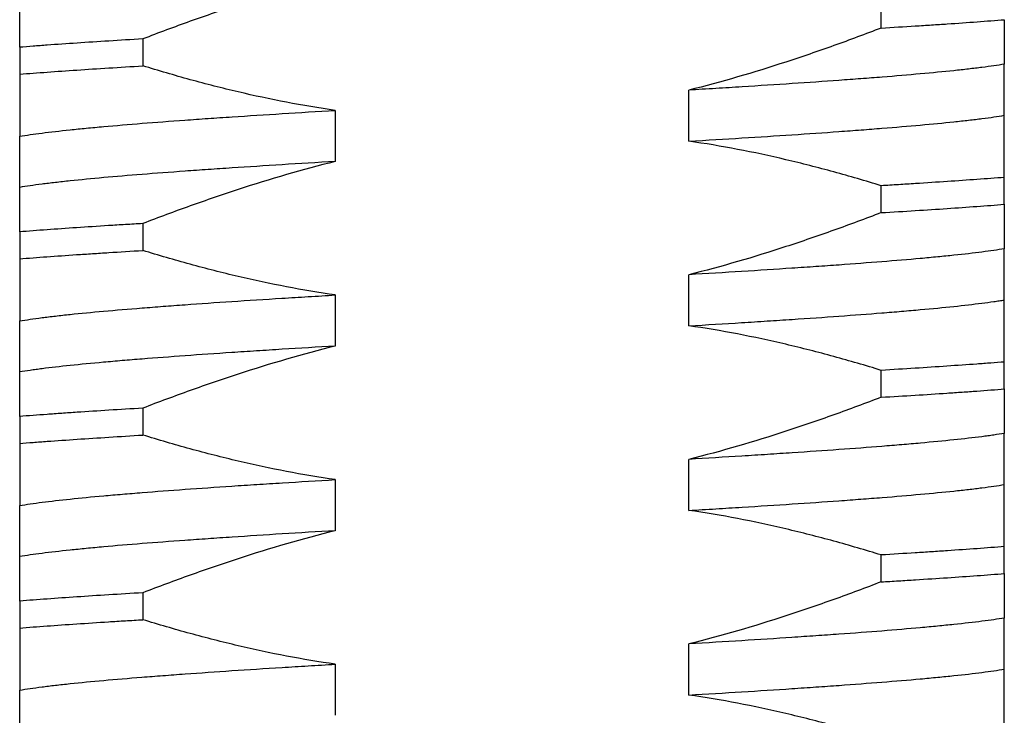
# Model space of a CAD drawing. Header units: millimetres. Extents: x 2665 to 3022, y 1732 to 1985.
# Tile 5 of 35: x 2733.08 to 2741.08, y 1845.69 to 1851.34. Entities that reach past the tile are written whole.
import ezdxf

# ---------------------------------------------------------------- set-up
doc = ezdxf.new("R2010")
doc.units = ezdxf.units.MM
doc.layers.add('20', color=7, linetype='Continuous', true_color=0xffffff)

msp = doc.modelspace()

# ---------------------------------------------------------------- linework, layer by layer
at = {"layer": '20', "color": 7, "linetype": 'Continuous'}
for p, q in [((2740.07526, 1851.27482), (2740.07526, 1851.49334)), ((2734.07526, 1851.18609), (2734.07526, 1850.96757)), ((2733.07526, 1851.11834), (2733.07526, 1850.89982)), ((2741.07526, 1850.56556), (2741.07526, 1850.98077)), ((2738.5114, 1850.35514), (2738.5114, 1850.77035)), ((2735.63912, 1850.60577), (2735.63912, 1850.19056)), ((2733.07526, 1849.98014), (2733.07526, 1850.39535)), ((2741.07526, 1849.84257), (2741.07526, 1850.06109)), ((2740.07526, 1849.77482), (2740.07526, 1849.99334)), ((2734.07526, 1849.68609), (2734.07526, 1849.46757)), ((2733.07526, 1849.61834), (2733.07526, 1849.39982)), ((2741.07526, 1849.06556), (2741.07526, 1849.48077)), ((2738.5114, 1848.85514), (2738.5114, 1849.27035)), ((2735.63912, 1849.10577), (2735.63912, 1848.69056)), ((2733.07526, 1848.48014), (2733.07526, 1848.89535)), ((2741.07526, 1848.34257), (2741.07526, 1848.56109)), ((2740.07526, 1848.27482), (2740.07526, 1848.49334)), ((2734.07526, 1848.18609), (2734.07526, 1847.96757)), ((2733.07526, 1848.11834), (2733.07526, 1847.89982)), ((2741.07526, 1847.56556), (2741.07526, 1847.98077)), ((2738.5114, 1847.35514), (2738.5114, 1847.77035)), ((2735.63912, 1847.60577), (2735.63912, 1847.19056)), ((2733.07526, 1846.98014), (2733.07526, 1847.39535)), ((2741.07526, 1846.84257), (2741.07526, 1847.06109)), ((2740.07526, 1846.77482), (2740.07526, 1846.99334)), ((2734.07526, 1846.68609), (2734.07526, 1846.46757)), ((2733.07526, 1846.61834), (2733.07526, 1846.39982)), ((2741.07526, 1846.06556), (2741.07526, 1846.48077)), ((2738.5114, 1845.85514), (2738.5114, 1846.27035)), ((2735.63912, 1846.10577), (2735.63912, 1845.69056)), ((2733.07526, 1845.48014), (2733.07526, 1845.89535))]:
    msp.add_line(p, q, dxfattribs=at)
for points, knots in [([(2735.63912, 1851.69056), (2735.373, 1851.62464), (2735.11018, 1851.54755), (2734.71947, 1851.41997), (2734.58979, 1851.37544), (2734.33167, 1851.2831), (2734.20321, 1851.23529), (2734.07526, 1851.18609)], [0, 0, 0, 0, 0.5, 0.5, 0.75, 0.75, 1, 1, 1, 1]), ([(2733.07526, 1851.11834), (2733.07526, 1851.15779), (2733.07526, 1851.19538), (2733.07526, 1851.2662), (2733.07526, 1851.29945), (2733.07526, 1851.39144), (2733.07526, 1851.44247), (2733.07526, 1851.48014)], [0, 0, 0, 0, 0.25, 0.25, 0.5, 0.5, 1, 1, 1, 1]), ([(2740.07526, 1851.27482), (2740.16949, 1851.28042), (2740.26143, 1851.28601), (2740.39581, 1851.29446), (2740.44002, 1851.29728), (2740.50543, 1851.30153), (2740.52707, 1851.30295), (2740.56988, 1851.30578), (2740.59107, 1851.3072), (2740.77987, 1851.31995), (2740.93414, 1851.33129), (2741.07526, 1851.34257)], [0, 0, 0, 0, 0.25, 0.25, 0.375, 0.375, 0.4375, 0.4375, 0.5, 0.5, 1, 1, 1, 1]), ([(2741.07526, 1851.34257), (2741.07526, 1851.30314), (2741.07526, 1851.26557), (2741.07526, 1851.19477), (2741.07526, 1851.16154), (2741.07526, 1851.1002), (2741.07526, 1851.07207), (2741.07526, 1851.02176), (2741.07526, 1850.99959), (2741.07526, 1850.98077)], [0, 0, 0, 0, 0.25, 0.25, 0.5, 0.5, 0.75, 0.75, 1, 1, 1, 1]), ([(2740.07526, 1851.27482), (2739.94731, 1851.22562), (2739.81885, 1851.17781), (2739.56073, 1851.08547), (2739.43105, 1851.04094), (2739.04034, 1850.91336), (2738.77751, 1850.83628), (2738.5114, 1850.77035)], [0, 0, 0, 0, 0.25, 0.25, 0.5, 0.5, 1, 1, 1, 1]), ([(2734.07526, 1851.18609), (2733.88648, 1851.17488), (2733.70861, 1851.16378), (2733.45819, 1851.14688), (2733.37746, 1851.1412), (2733.28005, 1851.13406), (2733.26075, 1851.13263), (2733.22249, 1851.12977), (2733.20352, 1851.12833), (2733.14735, 1851.12404), (2733.11084, 1851.12118), (2733.07526, 1851.11834)], [0, 0, 0, 0, 0.5, 0.5, 0.75, 0.75, 0.8125, 0.8125, 0.875, 0.875, 1, 1, 1, 1]), ([(2733.07526, 1850.89982), (2733.21852, 1850.91117), (2733.37373, 1850.92232), (2733.70713, 1850.94484), (2733.88532, 1850.95619), (2734.07526, 1850.96757)], [0, 0, 0, 0, 0.5, 0.5, 1, 1, 1, 1]), ([(2735.63912, 1850.60577), (2735.50654, 1850.62459), (2735.37452, 1850.64676), (2735.11149, 1850.69707), (2734.98051, 1850.7252), (2734.71985, 1850.78654), (2734.59007, 1850.81977), (2734.33178, 1850.89057), (2734.20325, 1850.92814), (2734.07526, 1850.96757)], [0, 0, 0, 0, 0.25, 0.25, 0.5, 0.5, 0.75, 0.75, 1, 1, 1, 1]), ([(2741.07526, 1850.98077), (2741.02278, 1850.972), (2740.96226, 1850.96328), (2740.8763, 1850.95234), (2740.85859, 1850.95015), (2740.82213, 1850.94575), (2740.80336, 1850.94355), (2740.74583, 1850.93696), (2740.70574, 1850.93258), (2740.58037, 1850.91946), (2740.39965, 1850.90198), (2740.19218, 1850.8844), (2740.05396, 1850.87341), (2740.02589, 1850.87122), (2739.96888, 1850.86682), (2739.9399, 1850.86461), (2739.85202, 1850.85802), (2739.79224, 1850.85365), (2739.60941, 1850.84056), (2739.35632, 1850.82317), (2739.08493, 1850.80562), (2738.87439, 1850.79239), (2738.80302, 1850.78796), (2738.65797, 1850.77911), (2738.58493, 1850.77472), (2738.5114, 1850.77035)], [0, 0, 0, 0, 0.125, 0.125, 0.15625, 0.15625, 0.1875, 0.1875, 0.25, 0.25, 0.375, 0.5, 0.5, 0.53125, 0.53125, 0.5625, 0.5625, 0.625, 0.625, 0.75, 0.875, 0.875, 0.9375, 0.9375, 1, 1, 1, 1]), ([(2733.07526, 1850.89982), (2733.07526, 1850.80145), (2733.07526, 1850.70856), (2733.07526, 1850.53838), (2733.07526, 1850.46126), (2733.07526, 1850.39535)], [0, 0, 0, 0, 0.5, 0.5, 1, 1, 1, 1]), ([(2733.07526, 1850.39535), (2733.12809, 1850.40409), (2733.1887, 1850.41283), (2733.32522, 1850.43038), (2733.40113, 1850.43917), (2733.5267, 1850.45237), (2733.57051, 1850.45677), (2733.66214, 1850.46561), (2733.70952, 1850.47), (2733.85626, 1850.48312), (2733.96019, 1850.49179), (2734.18004, 1850.50926), (2734.29595, 1850.51805), (2734.47895, 1850.53129), (2734.54147, 1850.53571), (2734.6376, 1850.54236), (2734.67001, 1850.54457), (2734.73521, 1850.54899), (2734.76805, 1850.55119), (2734.93341, 1850.56217), (2735.06943, 1850.57085), (2735.34877, 1850.58824), (2735.4921, 1850.59695), (2735.63912, 1850.60577)], [0, 0, 0, 0, 0.125, 0.125, 0.25, 0.25, 0.3125, 0.3125, 0.375, 0.375, 0.5, 0.5, 0.625, 0.625, 0.6875, 0.6875, 0.71875, 0.71875, 0.75, 0.75, 0.875, 0.875, 1, 1, 1, 1]), ([(2738.5114, 1850.35514), (2738.65963, 1850.36403), (2738.80356, 1850.37279), (2739.0831, 1850.39018), (2739.21872, 1850.39885), (2739.48162, 1850.4163), (2739.60891, 1850.42509), (2739.76261, 1850.43621), (2739.793, 1850.43843), (2739.85288, 1850.44287), (2739.88242, 1850.44508), (2739.96979, 1850.4517), (2740.02642, 1850.4561), (2740.19148, 1850.46921), (2740.29512, 1850.47787), (2740.48963, 1850.49526), (2740.58049, 1850.504), (2740.6858, 1850.51506), (2740.70645, 1850.51728), (2740.74667, 1850.52171), (2740.76627, 1850.52392), (2740.82355, 1850.53054), (2740.85972, 1850.53495), (2740.96227, 1850.54814), (2741.02271, 1850.55686), (2741.07526, 1850.56556)], [0, 0, 0, 0, 0.125, 0.125, 0.25, 0.25, 0.375, 0.375, 0.40625, 0.40625, 0.4375, 0.4375, 0.5, 0.5, 0.625, 0.625, 0.75, 0.75, 0.78125, 0.78125, 0.8125, 0.8125, 0.875, 0.875, 1, 1, 1, 1]), ([(2741.07526, 1850.06109), (2741.07526, 1850.11029), (2741.07526, 1850.1581), (2741.07526, 1850.25044), (2741.07526, 1850.29497), (2741.07526, 1850.42255), (2741.07526, 1850.49964), (2741.07526, 1850.56556)], [0, 0, 0, 0, 0.25, 0.25, 0.5, 0.5, 1, 1, 1, 1]), ([(2740.07526, 1849.99334), (2739.94726, 1850.03277), (2739.81874, 1850.07034), (2739.56044, 1850.14114), (2739.43067, 1850.17437), (2739.17001, 1850.23571), (2739.03902, 1850.26384), (2738.776, 1850.31415), (2738.64398, 1850.33632), (2738.5114, 1850.35514)], [0, 0, 0, 0, 0.25, 0.25, 0.5, 0.5, 0.75, 0.75, 1, 1, 1, 1]), ([(2735.63912, 1850.19056), (2735.49098, 1850.18176), (2735.34712, 1850.17298), (2735.06762, 1850.15542), (2734.932, 1850.14666), (2734.73475, 1850.13352), (2734.67004, 1850.12914), (2734.54271, 1850.12038), (2734.48006, 1850.11598), (2734.29556, 1850.10277), (2734.17917, 1850.09406), (2733.95913, 1850.07657), (2733.85548, 1850.0678), (2733.66092, 1850.05023), (2733.57, 1850.04144), (2733.46461, 1850.0304), (2733.44398, 1850.02819), (2733.40379, 1850.0238), (2733.34503, 1850.01722), (2733.2908, 1850.01068), (2733.18827, 1849.99763), (2733.12782, 1849.98892), (2733.07526, 1849.98014)], [0, 0, 0, 0, 0.125, 0.125, 0.25, 0.25, 0.3125, 0.3125, 0.375, 0.375, 0.5, 0.5, 0.625, 0.625, 0.75, 0.75, 0.78125, 0.78125, 0.8125, 0.875, 0.875, 1, 1, 1, 1]), ([(2735.63912, 1850.19056), (2735.373, 1850.12464), (2735.11018, 1850.04755), (2734.71947, 1849.91997), (2734.58979, 1849.87544), (2734.33167, 1849.7831), (2734.20321, 1849.73529), (2734.07526, 1849.68609)], [0, 0, 0, 0, 0.5, 0.5, 0.75, 0.75, 1, 1, 1, 1]), ([(2741.07526, 1850.06109), (2740.93344, 1850.04986), (2740.77916, 1850.03875), (2740.52917, 1850.02186), (2740.44274, 1850.01619), (2740.30834, 1850.00764), (2740.26275, 1850.00478), (2740.19315, 1850.00049), (2740.16974, 1849.99905), (2740.12269, 1849.99619), (2740.09904, 1849.99477), (2740.07526, 1849.99334)], [0, 0, 0, 0, 0.5, 0.5, 0.75, 0.75, 0.875, 0.875, 0.9375, 0.9375, 1, 1, 1, 1]), ([(2733.07526, 1849.61834), (2733.07526, 1849.65779), (2733.07526, 1849.69538), (2733.07526, 1849.7662), (2733.07526, 1849.79945), (2733.07526, 1849.89144), (2733.07526, 1849.94247), (2733.07526, 1849.98014)], [0, 0, 0, 0, 0.25, 0.25, 0.5, 0.5, 1, 1, 1, 1]), ([(2740.07526, 1849.77482), (2740.26583, 1849.78614), (2740.44426, 1849.79728), (2740.77758, 1849.8198), (2740.93247, 1849.83116), (2741.07526, 1849.84257)], [0, 0, 0, 0, 0.5, 0.5, 1, 1, 1, 1]), ([(2741.07526, 1849.84257), (2741.07526, 1849.80314), (2741.07526, 1849.76557), (2741.07526, 1849.69477), (2741.07526, 1849.66154), (2741.07526, 1849.6002), (2741.07526, 1849.57207), (2741.07526, 1849.52176), (2741.07526, 1849.49959), (2741.07526, 1849.48077)], [0, 0, 0, 0, 0.25, 0.25, 0.5, 0.5, 0.75, 0.75, 1, 1, 1, 1]), ([(2740.07526, 1849.77482), (2739.94731, 1849.72562), (2739.81885, 1849.67781), (2739.56073, 1849.58547), (2739.43105, 1849.54094), (2739.04034, 1849.41336), (2738.77751, 1849.33628), (2738.5114, 1849.27035)], [0, 0, 0, 0, 0.25, 0.25, 0.5, 0.5, 1, 1, 1, 1]), ([(2734.07526, 1849.68609), (2734.02776, 1849.68327), (2733.98078, 1849.68045), (2733.88789, 1849.67478), (2733.84223, 1849.67195), (2733.7077, 1849.6635), (2733.62122, 1849.65789), (2733.37116, 1849.64099), (2733.21694, 1849.62966), (2733.07526, 1849.61834)], [0, 0, 0, 0, 0.125, 0.125, 0.25, 0.25, 0.5, 0.5, 1, 1, 1, 1]), ([(2733.07526, 1849.39982), (2733.21645, 1849.411), (2733.3706, 1849.42211), (2733.57977, 1849.43624), (2733.62243, 1849.43908), (2733.70944, 1849.44478), (2733.75386, 1849.44765), (2733.88868, 1849.45622), (2733.98085, 1849.46191), (2734.07526, 1849.46757)], [0, 0, 0, 0, 0.5, 0.5, 0.625, 0.625, 0.75, 0.75, 1, 1, 1, 1]), ([(2735.63912, 1849.10577), (2735.50654, 1849.12459), (2735.37452, 1849.14676), (2735.11149, 1849.19707), (2734.98051, 1849.2252), (2734.71985, 1849.28654), (2734.59007, 1849.31977), (2734.33178, 1849.39057), (2734.20325, 1849.42814), (2734.07526, 1849.46757)], [0, 0, 0, 0, 0.25, 0.25, 0.5, 0.5, 0.75, 0.75, 1, 1, 1, 1]), ([(2741.07526, 1849.48077), (2741.02237, 1849.47194), (2740.96171, 1849.46321), (2740.82516, 1849.44583), (2740.74928, 1849.43715), (2740.62386, 1849.42401), (2740.58011, 1849.4196), (2740.51153, 1849.41296), (2740.48816, 1849.41074), (2740.44071, 1849.4063), (2740.41661, 1849.40409), (2740.29418, 1849.39304), (2740.08616, 1849.37543), (2739.85443, 1849.3581), (2739.67163, 1849.34501), (2739.60919, 1849.34063), (2739.51323, 1849.33402), (2739.48081, 1849.33181), (2739.4155, 1849.32739), (2739.38262, 1849.32518), (2739.21704, 1849.31416), (2739.08092, 1849.30536), (2738.80154, 1849.28781), (2738.65827, 1849.27908), (2738.5114, 1849.27035)], [0, 0, 0, 0, 0.125, 0.125, 0.25, 0.25, 0.3125, 0.3125, 0.34375, 0.34375, 0.375, 0.375, 0.5, 0.625, 0.625, 0.6875, 0.6875, 0.71875, 0.71875, 0.75, 0.75, 0.875, 0.875, 1, 1, 1, 1]), ([(2733.07526, 1849.39982), (2733.07526, 1849.30145), (2733.07526, 1849.20856), (2733.07526, 1849.03838), (2733.07526, 1848.96126), (2733.07526, 1848.89535)], [0, 0, 0, 0, 0.5, 0.5, 1, 1, 1, 1]), ([(2733.07526, 1848.89535), (2733.12775, 1848.90404), (2733.18832, 1848.91279), (2733.29163, 1848.92606), (2733.32825, 1848.93052), (2733.40484, 1848.93937), (2733.44488, 1848.94377), (2733.57011, 1848.95692), (2733.75074, 1848.97429), (2733.95836, 1848.99164), (2734.09676, 1849.00264), (2734.12488, 1849.00485), (2734.18198, 1849.00928), (2734.21097, 1849.0115), (2734.29869, 1849.01815), (2734.35839, 1849.02257), (2734.541, 1849.03577), (2734.79393, 1849.05325), (2735.06549, 1849.0706), (2735.24117, 1849.08154), (2735.2766, 1849.08373), (2735.34807, 1849.08813), (2735.38416, 1849.09034), (2735.49275, 1849.09695), (2735.56567, 1849.10136), (2735.63912, 1849.10577)], [0, 0, 0, 0, 0.125, 0.125, 0.1875, 0.1875, 0.25, 0.25, 0.375, 0.5, 0.5, 0.53125, 0.53125, 0.5625, 0.5625, 0.625, 0.625, 0.75, 0.875, 0.875, 0.90625, 0.90625, 0.9375, 0.9375, 1, 1, 1, 1]), ([(2738.5114, 1848.85514), (2738.65766, 1848.86391), (2738.80084, 1848.87262), (2739.01092, 1848.88569), (2739.11479, 1848.89224), (2739.21687, 1848.89883), (2739.28451, 1848.90324), (2739.31805, 1848.90544), (2739.48378, 1848.91645), (2739.73753, 1848.93399), (2739.96909, 1848.95155), (2740.13439, 1848.96467), (2740.21494, 1848.97123), (2740.29229, 1848.97781), (2740.34313, 1848.9822), (2740.36821, 1848.9844), (2740.49101, 1848.99538), (2740.58163, 1849.00411), (2740.74811, 1849.02161), (2740.82398, 1849.03037), (2740.92666, 1849.04355), (2740.97522, 1849.05015), (2741.01954, 1849.05675), (2741.04813, 1849.06116), (2741.06197, 1849.06336), (2741.07526, 1849.06556)], [0, 0, 0, 0, 0.125, 0.125, 0.1875, 0.21875, 0.21875, 0.25, 0.25, 0.375, 0.5, 0.5, 0.5625, 0.59375, 0.59375, 0.625, 0.625, 0.75, 0.75, 0.875, 0.875, 0.9375, 0.96875, 0.96875, 1, 1, 1, 1]), ([(2741.07526, 1848.56109), (2741.07526, 1848.61029), (2741.07526, 1848.6581), (2741.07526, 1848.75044), (2741.07526, 1848.79497), (2741.07526, 1848.92255), (2741.07526, 1848.99964), (2741.07526, 1849.06556)], [0, 0, 0, 0, 0.25, 0.25, 0.5, 0.5, 1, 1, 1, 1]), ([(2740.07526, 1848.49334), (2739.94726, 1848.53277), (2739.81874, 1848.57034), (2739.56044, 1848.64114), (2739.43067, 1848.67437), (2739.17001, 1848.73571), (2739.03902, 1848.76384), (2738.776, 1848.81415), (2738.64398, 1848.83632), (2738.5114, 1848.85514)], [0, 0, 0, 0, 0.25, 0.25, 0.5, 0.5, 0.75, 0.75, 1, 1, 1, 1]), ([(2735.63912, 1848.69056), (2735.49287, 1848.68187), (2735.34917, 1848.67311), (2735.17283, 1848.66203), (2735.13767, 1848.65981), (2735.06804, 1848.65537), (2734.96458, 1848.64873), (2734.86405, 1848.64213), (2734.66684, 1848.629), (2734.41413, 1848.61163), (2734.18176, 1848.59426), (2734.04307, 1848.58325), (2734.01564, 1848.58103), (2733.96154, 1848.5766), (2733.88176, 1848.56995), (2733.80606, 1848.56334), (2733.66002, 1848.55015), (2733.47952, 1848.53268), (2733.32721, 1848.51531), (2733.24107, 1848.50436), (2733.2243, 1848.50216), (2733.19167, 1848.49776), (2733.17584, 1848.49555), (2733.13002, 1848.48894), (2733.1016, 1848.48454), (2733.07526, 1848.48014)], [0, 0, 0, 0, 0.125, 0.125, 0.15625, 0.15625, 0.1875, 0.25, 0.25, 0.375, 0.5, 0.5, 0.53125, 0.53125, 0.5625, 0.625, 0.625, 0.75, 0.875, 0.875, 0.90625, 0.90625, 0.9375, 0.9375, 1, 1, 1, 1]), ([(2735.63912, 1848.69056), (2735.373, 1848.62464), (2735.11018, 1848.54755), (2734.71947, 1848.41997), (2734.58979, 1848.37544), (2734.33167, 1848.2831), (2734.20321, 1848.23529), (2734.07526, 1848.18609)], [0, 0, 0, 0, 0.5, 0.5, 0.75, 0.75, 1, 1, 1, 1]), ([(2741.07526, 1848.56109), (2741.03972, 1848.55828), (2741.00326, 1848.55546), (2740.92849, 1848.54981), (2740.89012, 1848.54697), (2740.77309, 1848.5385), (2740.6923, 1848.53288), (2740.44175, 1848.51597), (2740.2639, 1848.50465), (2740.07526, 1848.49334)], [0, 0, 0, 0, 0.125, 0.125, 0.25, 0.25, 0.5, 0.5, 1, 1, 1, 1]), ([(2733.07526, 1848.11834), (2733.07526, 1848.15779), (2733.07526, 1848.19538), (2733.07526, 1848.2662), (2733.07526, 1848.29945), (2733.07526, 1848.39144), (2733.07526, 1848.44247), (2733.07526, 1848.48014)], [0, 0, 0, 0, 0.25, 0.25, 0.5, 0.5, 1, 1, 1, 1]), ([(2740.07526, 1848.27482), (2740.26343, 1848.286), (2740.44155, 1848.29711), (2740.6513, 1848.31127), (2740.6926, 1848.31411), (2740.77389, 1848.31983), (2740.8137, 1848.32269), (2740.93035, 1848.33124), (2741.00455, 1848.33692), (2741.07526, 1848.34257)], [0, 0, 0, 0, 0.5, 0.5, 0.625, 0.625, 0.75, 0.75, 1, 1, 1, 1]), ([(2741.07526, 1848.34257), (2741.07526, 1848.30314), (2741.07526, 1848.26557), (2741.07526, 1848.19477), (2741.07526, 1848.16154), (2741.07526, 1848.1002), (2741.07526, 1848.07207), (2741.07526, 1848.02176), (2741.07526, 1847.99959), (2741.07526, 1847.98077)], [0, 0, 0, 0, 0.25, 0.25, 0.5, 0.5, 0.75, 0.75, 1, 1, 1, 1]), ([(2740.07526, 1848.27482), (2739.94731, 1848.22562), (2739.81885, 1848.17781), (2739.56073, 1848.08547), (2739.43105, 1848.04094), (2739.04034, 1847.91336), (2738.77751, 1847.83628), (2738.5114, 1847.77035)], [0, 0, 0, 0, 0.25, 0.25, 0.5, 0.5, 1, 1, 1, 1]), ([(2734.07526, 1848.18609), (2733.88711, 1848.17491), (2733.70888, 1848.1638), (2733.51989, 1848.15104), (2733.49905, 1848.14962), (2733.4577, 1848.14677), (2733.43716, 1848.14534), (2733.37625, 1848.14105), (2733.33653, 1848.1382), (2733.22005, 1848.12966), (2733.14592, 1848.12399), (2733.07526, 1848.11834)], [0, 0, 0, 0, 0.5, 0.5, 0.5625, 0.5625, 0.625, 0.625, 0.75, 0.75, 1, 1, 1, 1]), ([(2733.07526, 1847.89982), (2733.11076, 1847.90263), (2733.16537, 1847.90685), (2733.22204, 1847.91109), (2733.26029, 1847.91391), (2733.27966, 1847.91533), (2733.3773, 1847.9224), (2733.45818, 1847.92803), (2733.70889, 1847.94495), (2733.88675, 1847.95627), (2734.07526, 1847.96757)], [0, 0, 0, 0, 0.125, 0.1875, 0.1875, 0.25, 0.25, 0.5, 0.5, 1, 1, 1, 1]), ([(2735.63912, 1847.60577), (2735.50654, 1847.62459), (2735.37452, 1847.64676), (2735.11149, 1847.69707), (2734.98051, 1847.7252), (2734.71985, 1847.78654), (2734.59007, 1847.81977), (2734.33178, 1847.89057), (2734.20325, 1847.92814), (2734.07526, 1847.96757)], [0, 0, 0, 0, 0.25, 0.25, 0.5, 0.5, 0.75, 0.75, 1, 1, 1, 1]), ([(2741.07526, 1847.98077), (2741.04894, 1847.97637), (2741.00634, 1847.96977), (2740.95899, 1847.96317), (2740.92635, 1847.95877), (2740.90955, 1847.95657), (2740.82333, 1847.94561), (2740.74712, 1847.93692), (2740.58068, 1847.91949), (2740.49044, 1847.91076), (2740.3445, 1847.89758), (2740.26887, 1847.89097), (2740.18919, 1847.88433), (2740.13515, 1847.8799), (2740.10767, 1847.87768), (2739.96884, 1847.86665), (2739.85257, 1847.85797), (2739.60996, 1847.84059), (2739.48362, 1847.83191), (2739.28653, 1847.81878), (2739.18608, 1847.81219), (2739.08274, 1847.80556), (2739.0132, 1847.80113), (2738.97804, 1847.7989), (2738.8015, 1847.78781), (2738.65769, 1847.77904), (2738.5114, 1847.77035)], [0, 0, 0, 0, 0.0625, 0.09375, 0.09375, 0.125, 0.125, 0.25, 0.25, 0.375, 0.375, 0.4375, 0.46875, 0.46875, 0.5, 0.5, 0.625, 0.625, 0.75, 0.75, 0.8125, 0.84375, 0.84375, 0.875, 0.875, 1, 1, 1, 1]), ([(2733.07526, 1847.89982), (2733.07526, 1847.80145), (2733.07526, 1847.70856), (2733.07526, 1847.53838), (2733.07526, 1847.46126), (2733.07526, 1847.39535)], [0, 0, 0, 0, 0.5, 0.5, 1, 1, 1, 1]), ([(2733.07526, 1847.39535), (2733.10188, 1847.39975), (2733.13046, 1847.40415), (2733.19138, 1847.41294), (2733.22373, 1847.41734), (2733.32636, 1847.43052), (2733.40222, 1847.43928), (2733.56876, 1847.45678), (2733.65945, 1847.46552), (2733.78241, 1847.47652), (2733.80749, 1847.47872), (2733.85828, 1847.48311), (2733.93555, 1847.48968), (2734.01605, 1847.49623), (2734.18128, 1847.50935), (2734.29705, 1847.51813), (2734.53979, 1847.53568), (2734.66677, 1847.54446), (2734.83271, 1847.55548), (2734.86631, 1847.55769), (2734.93389, 1847.5621), (2735.03586, 1847.56868), (2735.13966, 1847.57522), (2735.34964, 1847.58829), (2735.4928, 1847.597), (2735.63912, 1847.60577)], [0, 0, 0, 0, 0.0625, 0.0625, 0.125, 0.125, 0.25, 0.25, 0.375, 0.375, 0.40625, 0.40625, 0.4375, 0.5, 0.5, 0.625, 0.625, 0.75, 0.75, 0.78125, 0.78125, 0.8125, 0.875, 0.875, 1, 1, 1, 1]), ([(2738.5114, 1847.35514), (2738.5849, 1847.35955), (2738.65791, 1847.36396), (2738.76663, 1847.37059), (2738.80266, 1847.37279), (2738.87405, 1847.37719), (2738.90945, 1847.37938), (2739.08497, 1847.3903), (2739.35641, 1847.40765), (2739.60945, 1847.42513), (2739.79221, 1847.43835), (2739.85196, 1847.44277), (2739.93979, 1847.44943), (2739.96879, 1847.45165), (2740.02582, 1847.45607), (2740.05391, 1847.45828), (2740.19218, 1847.46927), (2740.39969, 1847.48661), (2740.58039, 1847.50399), (2740.70571, 1847.51715), (2740.74579, 1847.52155), (2740.80329, 1847.5282), (2740.82205, 1847.53042), (2740.85853, 1847.53486), (2740.87625, 1847.53708), (2740.96224, 1847.54813), (2741.02278, 1847.55688), (2741.07526, 1847.56556)], [0, 0, 0, 0, 0.0625, 0.0625, 0.09375, 0.09375, 0.125, 0.125, 0.25, 0.375, 0.375, 0.4375, 0.4375, 0.46875, 0.46875, 0.5, 0.5, 0.625, 0.75, 0.75, 0.8125, 0.8125, 0.84375, 0.84375, 0.875, 0.875, 1, 1, 1, 1]), ([(2741.07526, 1847.06109), (2741.07526, 1847.11029), (2741.07526, 1847.1581), (2741.07526, 1847.25044), (2741.07526, 1847.29497), (2741.07526, 1847.42255), (2741.07526, 1847.49964), (2741.07526, 1847.56556)], [0, 0, 0, 0, 0.25, 0.25, 0.5, 0.5, 1, 1, 1, 1]), ([(2740.07526, 1846.99334), (2739.94726, 1847.03277), (2739.81874, 1847.07034), (2739.56044, 1847.14114), (2739.43067, 1847.17437), (2739.17001, 1847.23571), (2739.03902, 1847.26384), (2738.776, 1847.31415), (2738.64398, 1847.33632), (2738.5114, 1847.35514)], [0, 0, 0, 0, 0.25, 0.25, 0.5, 0.5, 0.75, 0.75, 1, 1, 1, 1]), ([(2735.63912, 1847.19056), (2735.49214, 1847.18183), (2735.34884, 1847.17309), (2735.06949, 1847.15554), (2734.93344, 1847.14675), (2734.76802, 1847.13574), (2734.73517, 1847.13353), (2734.66994, 1847.12912), (2734.63751, 1847.1269), (2734.54143, 1847.12029), (2734.47893, 1847.1159), (2734.29599, 1847.1028), (2734.18009, 1847.09413), (2733.96024, 1847.07667), (2733.85628, 1847.06787), (2733.73396, 1847.05683), (2733.70988, 1847.05461), (2733.66249, 1847.05019), (2733.63916, 1847.04797), (2733.57048, 1847.04131), (2733.52669, 1847.03691), (2733.40117, 1847.02375), (2733.32526, 1847.01507), (2733.18873, 1846.99769), (2733.1281, 1846.98897), (2733.07526, 1846.98014)], [0, 0, 0, 0, 0.125, 0.125, 0.25, 0.25, 0.28125, 0.28125, 0.3125, 0.3125, 0.375, 0.375, 0.5, 0.5, 0.625, 0.625, 0.65625, 0.65625, 0.6875, 0.6875, 0.75, 0.75, 0.875, 0.875, 1, 1, 1, 1]), ([(2735.63912, 1847.19056), (2735.373, 1847.12464), (2735.11018, 1847.04755), (2734.71947, 1846.91997), (2734.58979, 1846.87544), (2734.33167, 1846.7831), (2734.20321, 1846.73529), (2734.07526, 1846.68609)], [0, 0, 0, 0, 0.5, 0.5, 0.75, 0.75, 1, 1, 1, 1]), ([(2741.07526, 1847.06109), (2740.93411, 1847.04991), (2740.77991, 1847.0388), (2740.57051, 1847.02466), (2740.5278, 1847.02181), (2740.46245, 1847.01753), (2740.44043, 1847.0161), (2740.39614, 1847.01324), (2740.28467, 1847.00609), (2740.16958, 1846.99899), (2740.07526, 1846.99334)], [0, 0, 0, 0, 0.5, 0.5, 0.625, 0.625, 0.6875, 0.6875, 0.75, 1, 1, 1, 1]), ([(2733.07526, 1846.61834), (2733.07526, 1846.65779), (2733.07526, 1846.69538), (2733.07526, 1846.7662), (2733.07526, 1846.79945), (2733.07526, 1846.89144), (2733.07526, 1846.94247), (2733.07526, 1846.98014)], [0, 0, 0, 0, 0.25, 0.25, 0.5, 0.5, 1, 1, 1, 1]), ([(2740.07526, 1846.77482), (2740.12269, 1846.77763), (2740.1696, 1846.78046), (2740.23915, 1846.7847), (2740.26222, 1846.78612), (2740.30793, 1846.78895), (2740.42118, 1846.79601), (2740.52937, 1846.80303), (2740.77954, 1846.81994), (2740.9337, 1846.83126), (2741.07526, 1846.84257)], [0, 0, 0, 0, 0.125, 0.125, 0.1875, 0.1875, 0.25, 0.5, 0.5, 1, 1, 1, 1]), ([(2741.07526, 1846.84257), (2741.07526, 1846.80314), (2741.07526, 1846.76557), (2741.07526, 1846.69477), (2741.07526, 1846.66154), (2741.07526, 1846.6002), (2741.07526, 1846.57207), (2741.07526, 1846.52176), (2741.07526, 1846.49959), (2741.07526, 1846.48077)], [0, 0, 0, 0, 0.25, 0.25, 0.5, 0.5, 0.75, 0.75, 1, 1, 1, 1]), ([(2740.07526, 1846.77482), (2739.94731, 1846.72562), (2739.81885, 1846.67781), (2739.56073, 1846.58547), (2739.43105, 1846.54094), (2739.04034, 1846.41336), (2738.77751, 1846.33628), (2738.5114, 1846.27035)], [0, 0, 0, 0, 0.25, 0.25, 0.5, 0.5, 1, 1, 1, 1]), ([(2734.07526, 1846.68609), (2733.88495, 1846.67478), (2733.70661, 1846.66365), (2733.37326, 1846.64114), (2733.21824, 1846.62977), (2733.07526, 1846.61834)], [0, 0, 0, 0, 0.5, 0.5, 1, 1, 1, 1]), ([(2741.07526, 1846.48077), (2741.02267, 1846.47199), (2740.96221, 1846.46328), (2740.82556, 1846.44588), (2740.74936, 1846.43716), (2740.62282, 1846.4239), (2740.57893, 1846.41949), (2740.48799, 1846.41068), (2740.44091, 1846.40628), (2740.29491, 1846.3931), (2740.19124, 1846.38432), (2739.97125, 1846.36684), (2739.85494, 1846.35814), (2739.70137, 1846.34714), (2739.67025, 1846.34493), (2739.60757, 1846.34054), (2739.57596, 1846.33834), (2739.48037, 1846.33176), (2739.4156, 1846.32738), (2739.21824, 1846.31424), (2739.08258, 1846.30547), (2738.80315, 1846.28791), (2738.65937, 1846.27914), (2738.5114, 1846.27035)], [0, 0, 0, 0, 0.125, 0.125, 0.25, 0.25, 0.3125, 0.3125, 0.375, 0.375, 0.5, 0.5, 0.625, 0.625, 0.65625, 0.65625, 0.6875, 0.6875, 0.75, 0.75, 0.875, 0.875, 1, 1, 1, 1]), ([(2733.07526, 1846.39982), (2733.21723, 1846.41107), (2733.3716, 1846.42217), (2733.62154, 1846.43906), (2733.70793, 1846.44473), (2733.8422, 1846.45327), (2733.88775, 1846.45612), (2733.98042, 1846.46184), (2734.02762, 1846.46471), (2734.07526, 1846.46757)], [0, 0, 0, 0, 0.5, 0.5, 0.75, 0.75, 0.875, 0.875, 1, 1, 1, 1]), ([(2735.63912, 1846.10577), (2735.50654, 1846.12459), (2735.37452, 1846.14676), (2735.11149, 1846.19707), (2734.98051, 1846.2252), (2734.71985, 1846.28654), (2734.59007, 1846.31977), (2734.33178, 1846.39057), (2734.20325, 1846.42814), (2734.07526, 1846.46757)], [0, 0, 0, 0, 0.25, 0.25, 0.5, 0.5, 0.75, 0.75, 1, 1, 1, 1]), ([(2733.07526, 1846.39982), (2733.07526, 1846.30145), (2733.07526, 1846.20856), (2733.07526, 1846.03838), (2733.07526, 1845.96126), (2733.07526, 1845.89535)], [0, 0, 0, 0, 0.5, 0.5, 1, 1, 1, 1]), ([(2733.07526, 1845.89535), (2733.12779, 1845.90404), (2733.18822, 1845.91277), (2733.29082, 1845.92596), (2733.32701, 1845.93037), (2733.38434, 1845.937), (2733.40396, 1845.93922), (2733.44423, 1845.94365), (2733.46488, 1845.94587), (2733.57006, 1845.95692), (2733.66084, 1845.96565), (2733.85525, 1845.98303), (2733.95888, 1845.99168), (2734.124, 1846.00481), (2734.18066, 1846.00921), (2734.2681, 1846.01583), (2734.29766, 1846.01805), (2734.35761, 1846.02248), (2734.38805, 1846.02471), (2734.54155, 1846.03581), (2734.66872, 1846.04459), (2734.93147, 1846.06204), (2735.06707, 1846.0707), (2735.27678, 1846.08376), (2735.34775, 1846.08812), (2735.4558, 1846.0947), (2735.49208, 1846.09691), (2735.5652, 1846.10133), (2735.60206, 1846.10354), (2735.63912, 1846.10577)], [0, 0, 0, 0, 0.125, 0.125, 0.1875, 0.1875, 0.21875, 0.21875, 0.25, 0.25, 0.375, 0.375, 0.5, 0.5, 0.5625, 0.5625, 0.59375, 0.59375, 0.625, 0.625, 0.75, 0.75, 0.875, 0.875, 0.9375, 0.9375, 0.96875, 0.96875, 1, 1, 1, 1]), ([(2738.5114, 1845.85514), (2738.65831, 1845.86395), (2738.80159, 1845.87267), (2739.08097, 1845.89005), (2739.21706, 1845.89874), (2739.38257, 1845.90973), (2739.41544, 1845.91193), (2739.48072, 1845.91635), (2739.51315, 1845.91857), (2739.60916, 1845.92521), (2739.67162, 1845.92963), (2739.85448, 1845.94285), (2739.97035, 1845.95164), (2740.19021, 1845.96911), (2740.2942, 1845.97779), (2740.41659, 1845.98873), (2740.44069, 1845.99092), (2740.48811, 1845.99532), (2740.51147, 1845.99753), (2740.58009, 1846.00415), (2740.62385, 1846.00855), (2740.74932, 1846.02174), (2740.82521, 1846.03052), (2740.96174, 1846.04807), (2741.02239, 1846.05681), (2741.07526, 1846.06556)], [0, 0, 0, 0, 0.125, 0.125, 0.25, 0.25, 0.28125, 0.28125, 0.3125, 0.3125, 0.375, 0.375, 0.5, 0.5, 0.625, 0.625, 0.65625, 0.65625, 0.6875, 0.6875, 0.75, 0.75, 0.875, 0.875, 1, 1, 1, 1]), ([(2741.07526, 1845.56109), (2741.07526, 1845.61029), (2741.07526, 1845.6581), (2741.07526, 1845.75044), (2741.07526, 1845.79497), (2741.07526, 1845.92255), (2741.07526, 1845.99964), (2741.07526, 1846.06556)], [0, 0, 0, 0, 0.25, 0.25, 0.5, 0.5, 1, 1, 1, 1]), ([(2740.07526, 1845.49334), (2739.94726, 1845.53277), (2739.81874, 1845.57034), (2739.56044, 1845.64114), (2739.43067, 1845.67437), (2739.17001, 1845.73571), (2739.03902, 1845.76384), (2738.776, 1845.81415), (2738.64398, 1845.83632), (2738.5114, 1845.85514)], [0, 0, 0, 0, 0.25, 0.25, 0.5, 0.5, 0.75, 0.75, 1, 1, 1, 1])]:
    msp.add_open_spline(points, degree=3, knots=knots, dxfattribs=at)

doc.saveas('drawing.dxf')
